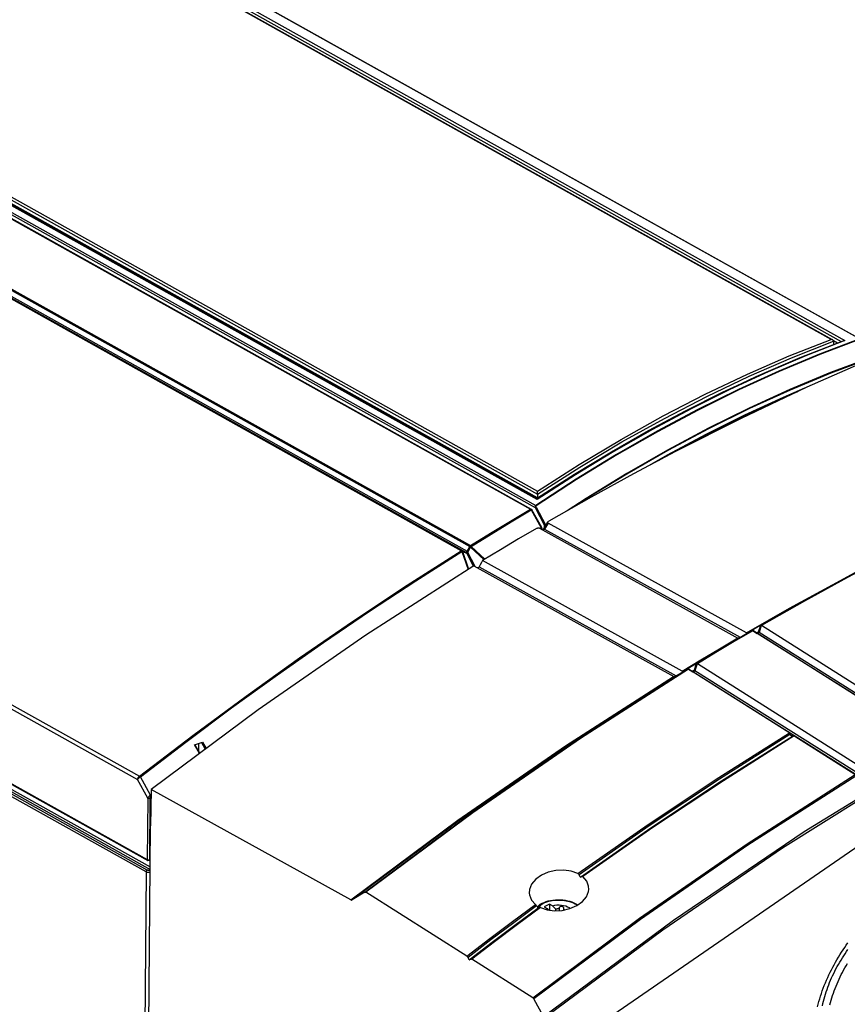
# Model space of a CAD drawing. Extents: x 0 to 420, y 0 to 297.
# Tile 46 of 49: x 376 to 389, y 92 to 108. Entities that reach past the tile are written whole.
import ezdxf

# ---------------------------------------------------------------- set-up
doc = ezdxf.new("R2010")
doc.units = 0
doc.header["$LTSCALE"] = 23.1
doc.layers.get('0').update_dxf_attribs({"linetype": 'CONTINUOUS'})
doc.layers.add('DATUM_AXIS', color=7, linetype='CONTINUOUS')
doc.layers.add('ROUNDS', color=7, linetype='CONTINUOUS')

msp = doc.modelspace()

# ---------------------------------------------------------------- linework, layer by layer
at = {"color": 7, "linetype": 'CONTINUOUS'}
for p, q in [((384.095, 100.33), (369.239, 108.633)), ((389.006, 102.862), (388.939, 102.9)), ((384.201, 99.825), (384.266, 99.935)), ((387.517, 98.122), (384.27, 99.918)), ((384.127, 99.835), (387.377, 98.037)), ((383.055, 99.216), (386.326, 97.407)), ((386.466, 97.496), (383.198, 99.304)), ((387.744, 98.243), (387.748, 98.244)), ((387.288, 97.976), (387.599, 98.159)), ((387.742, 98.242), (387.605, 98.161)), ((387.617, 98.159), (387.612, 98.161)), ((387.617, 98.159), (387.693, 98.112)), ((387.617, 98.158), (387.617, 98.159)), ((390.339, 96.443), (387.618, 98.158)), ((387.708, 98.131), (387.685, 98.117)), ((390.483, 96.389), (387.723, 98.129)), ((387.759, 98.242), (387.761, 98.241)), ((387.761, 98.241), (387.763, 98.24)), ((389.407, 97.203), (387.763, 98.24)), ((386.993, 97.8), (387.288, 97.976)), ((387.39, 98.036), (387.386, 98.035)), ((386.693, 97.618), (386.993, 97.8)), ((387.095, 97.862), (386.788, 97.678)), ((386.691, 97.617), (386.486, 97.495)), ((386.788, 97.678), (386.546, 97.532)), ((386.693, 97.618), (386.658, 97.505)), ((386.708, 97.616), (386.672, 97.503)), ((386.693, 97.618), (386.697, 97.618)), ((386.708, 97.616), (386.71, 97.615)), ((386.71, 97.615), (386.712, 97.614)), ((389.432, 95.9), (386.712, 97.614)), ((386.343, 97.407), (386.548, 97.529)), ((386.565, 97.529), (386.561, 97.531)), ((386.565, 97.529), (386.567, 97.528)), ((386.566, 97.529), (386.565, 97.529)), ((388.211, 96.492), (386.567, 97.528)), ((386.569, 97.527), (386.639, 97.486)), ((386.656, 97.505), (386.632, 97.49)), ((389.431, 95.764), (386.672, 97.503)), ((386.34, 97.406), (386.336, 97.405)), ((388.227, 96.458), (388.268, 96.433)), ((388.267, 96.432), (388.267, 96.431)), ((388.298, 96.435), (388.295, 96.436)), ((388.308, 96.431), (389.287, 95.813)), ((377.775, 95.562), (377.762, 94.963)), ((381.043, 93.754), (377.775, 95.562)), ((390.151, 95.191), (385.081, 91.7)), ((377.704, 87.185), (377.762, 94.963)), ((384.817, 94.137), (384.797, 94.126)), ((381.268, 93.88), (381.063, 93.753)), ((381.287, 93.879), (381.289, 93.878)), ((382.94, 92.834), (381.289, 93.878)), ((384.102, 93.621), (384.121, 93.632)), ((382.979, 92.775), (382.959, 92.813)), ((382.979, 92.775), (382.998, 92.786)), ((383.017, 92.785), (383.019, 92.784)), ((384.017, 92.153), (383.019, 92.784)), ((384.193, 91.849), (384.035, 92.133))]:
    msp.add_line(p, q, dxfattribs=at)
at = {"color": 9, "linetype": 'CONTINUOUS'}
for p, q in [((384.27, 99.918), (384.212, 99.819)), ((384.212, 99.819), (387.412, 98.049)), ((383.141, 99.204), (386.365, 97.421)), ((387.744, 98.243), (387.708, 98.131)), ((387.62, 98.156), (387.317, 97.978)), ((387.521, 98.12), (387.518, 98.111)), ((387.693, 98.112), (387.692, 98.112)), ((387.702, 98.111), (387.693, 98.112)), ((390.453, 96.373), (387.693, 98.112)), ((387.759, 98.242), (387.723, 98.129)), ((387.072, 97.86), (387.374, 98.039)), ((386.47, 97.495), (386.466, 97.48)), ((386.482, 97.49), (386.483, 97.494)), ((386.569, 97.527), (386.567, 97.528)), ((386.64, 97.485), (386.639, 97.486)), ((386.64, 97.485), (386.639, 97.486)), ((386.65, 97.484), (386.64, 97.485)), ((389.399, 95.746), (386.64, 97.485)), ((386.658, 97.505), (386.656, 97.505)), ((388.308, 96.433), (388.211, 96.492)), ((388.308, 96.431), (388.308, 96.433)), ((385.78, 93.432), (384.035, 92.133))]:
    msp.add_line(p, q, dxfattribs=at)
at = {"color": 7, "linetype": 'CONTINUOUS'}
for points in [[(389.572, 102.611), (388.502, 102.138), (387.43, 101.63), (386.357, 101.089)], [(384.095, 100.33), (384.699, 100.717), (385.305, 101.084), (385.911, 101.43), (386.518, 101.754), (387.125, 102.057), (387.552, 102.254)], [(386.357, 101.089), (385.665, 100.722), (384.972, 100.342), (384.28, 99.948)], [(384.27, 99.918), (384.266, 99.921), (384.264, 99.924), (384.263, 99.928), (384.265, 99.933), (384.266, 99.935)], [(384.266, 99.935), (384.267, 99.938), (384.272, 99.943), (384.28, 99.948)], [(384.077, 99.829), (383.784, 99.657), (383.491, 99.482), (383.198, 99.304)], [(384.077, 99.829), (384.085, 99.834), (384.094, 99.836), (384.102, 99.838), (384.11, 99.839), (384.116, 99.838), (384.122, 99.837), (384.127, 99.835)], [(384.192, 99.812), (384.188, 99.809), (384.185, 99.806), (384.182, 99.805), (384.182, 99.804)], [(384.201, 99.825), (384.199, 99.821), (384.195, 99.816), (384.192, 99.812)], [(383.055, 99.216), (381.285, 98.083), (379.524, 96.864), (377.775, 95.562)], [(383.198, 99.304), (383.179, 99.271), (383.16, 99.237), (383.141, 99.204)], [(387.744, 98.243), (388.629, 98.746), (389.517, 99.227)], [(383.141, 99.204), (383.13, 99.192), (383.119, 99.185), (383.111, 99.186)], [(387.742, 98.242), (387.743, 98.243), (387.744, 98.243), (387.744, 98.243)], [(387.748, 98.244), (387.753, 98.243), (387.759, 98.242)], [(387.517, 98.122), (387.518, 98.121), (387.52, 98.121), (387.521, 98.12)], [(387.521, 98.12), (387.526, 98.119), (387.531, 98.119), (387.531, 98.119)], [(387.602, 98.16), (387.601, 98.16), (387.6, 98.159), (387.599, 98.159)], [(387.612, 98.161), (387.607, 98.161), (387.602, 98.16)], [(387.698, 98.115), (387.695, 98.114), (387.693, 98.113), (387.691, 98.113), (387.69, 98.113)], [(387.386, 98.035), (387.382, 98.035), (387.377, 98.037)], [(386.691, 97.617), (386.692, 97.617), (386.693, 97.618), (386.693, 97.618)], [(386.697, 97.618), (386.702, 97.618), (386.708, 97.616)], [(386.466, 97.496), (386.467, 97.496), (386.469, 97.495), (386.47, 97.495)], [(386.47, 97.495), (386.475, 97.494), (386.48, 97.493), (386.483, 97.494)], [(386.483, 97.494), (386.484, 97.494), (386.485, 97.494), (386.486, 97.495)], [(386.55, 97.53), (386.55, 97.53), (386.549, 97.53), (386.548, 97.529)], [(386.561, 97.531), (386.556, 97.532), (386.551, 97.53)], [(386.646, 97.488), (386.644, 97.487), (386.642, 97.487), (386.64, 97.486), (386.638, 97.486)], [(386.336, 97.405), (386.331, 97.405), (386.326, 97.407)], [(386.343, 97.407), (386.342, 97.407), (386.341, 97.406), (386.34, 97.406)], [(388.211, 96.492), (388.214, 96.489), (388.217, 96.487), (388.219, 96.485)], [(388.219, 96.485), (388.222, 96.478), (388.225, 96.468), (388.227, 96.458)], [(384.797, 94.126), (385.95, 94.931), (387.107, 95.7), (388.267, 96.432)], [(388.295, 96.436), (388.286, 96.437), (388.276, 96.435), (388.267, 96.431)], [(388.308, 96.433), (388.295, 96.438), (388.282, 96.438), (388.268, 96.433)], [(388.298, 96.435), (388.301, 96.434), (388.305, 96.432), (388.308, 96.431)], [(384.758, 94.184), (384.649, 94.223), (384.526, 94.241), (384.397, 94.236), (384.271, 94.207), (384.159, 94.159), (384.067, 94.093), (384, 94.013), (383.965, 93.925), (383.96, 93.866)], [(384.758, 94.184), (384.765, 94.179), (384.772, 94.172), (384.778, 94.164)], [(384.797, 94.126), (384.791, 94.138), (384.784, 94.151), (384.778, 94.164)], [(384.817, 94.137), (384.821, 94.139), (384.824, 94.139), (384.828, 94.138), (384.832, 94.137), (384.837, 94.134)], [(384.936, 93.924), (384.933, 93.98), (384.901, 94.062), (384.837, 94.134)], [(384.143, 93.63), (384.252, 93.593), (384.374, 93.577), (384.502, 93.583), (384.627, 93.613), (384.738, 93.661), (384.83, 93.727), (384.896, 93.806), (384.932, 93.892), (384.936, 93.924)], [(381.043, 93.754), (381.05, 93.752), (381.057, 93.751), (381.063, 93.753)], [(381.268, 93.88), (381.273, 93.882), (381.28, 93.881), (381.287, 93.879)], [(383.96, 93.866), (383.964, 93.836), (383.998, 93.752), (384.064, 93.68)], [(382.979, 92.775), (383.352, 93.061), (383.727, 93.342), (384.102, 93.621)], [(384.081, 93.658), (384.076, 93.667), (384.07, 93.674), (384.064, 93.68)], [(384.081, 93.658), (384.088, 93.646), (384.095, 93.633), (384.102, 93.621)], [(384.143, 93.63), (384.138, 93.633), (384.133, 93.634), (384.128, 93.634), (384.124, 93.633), (384.121, 93.632)], [(382.94, 92.834), (382.947, 92.829), (382.953, 92.821), (382.959, 92.813)], [(382.998, 92.786), (383.004, 92.788), (383.011, 92.788), (383.017, 92.785)], [(384.017, 92.153), (384.024, 92.148), (384.03, 92.142), (384.035, 92.133)]]:
    msp.add_lwpolyline(points, dxfattribs=at)
at = {"color": 9, "linetype": 'CONTINUOUS'}
for points in [[(384.188, 99.801), (384.191, 99.801), (384.202, 99.807), (384.212, 99.819)], [(384.212, 99.819), (384.203, 99.823), (384.201, 99.825)], [(389.871, 99.399), (389.168, 99.027), (388.465, 98.64), (387.763, 98.24)], [(387.517, 98.122), (388.22, 98.523), (388.923, 98.909), (389.297, 99.107)], [(384.201, 91.82), (386.146, 93.264), (388.105, 94.604), (390.075, 95.838), (392.05, 96.962), (394.026, 97.975), (395.998, 98.873)], [(387.708, 98.131), (387.702, 98.119), (387.698, 98.115)], [(387.723, 98.129), (387.713, 98.117), (387.702, 98.111)], [(387.723, 98.129), (387.717, 98.133), (387.713, 98.133), (387.708, 98.131)], [(387.317, 97.978), (387.015, 97.798), (386.712, 97.614)], [(386.466, 97.496), (386.769, 97.68), (387.072, 97.86)], [(381.268, 93.88), (383.017, 95.18), (384.778, 96.397), (386.548, 97.529)], [(386.569, 97.527), (384.799, 96.395), (383.038, 95.177), (381.289, 93.878)], [(386.656, 97.505), (386.651, 97.492), (386.646, 97.488)], [(386.658, 97.505), (386.651, 97.492), (386.646, 97.488)], [(386.672, 97.503), (386.662, 97.491), (386.65, 97.484)], [(386.672, 97.503), (386.667, 97.507), (386.662, 97.508), (386.658, 97.505)], [(381.043, 93.754), (382.792, 95.056), (384.553, 96.275), (386.323, 97.409)], [(386.343, 97.407), (384.573, 96.274), (382.812, 95.055), (381.063, 93.753)], [(384.193, 91.849), (386.319, 93.421), (388.462, 94.87), (390.616, 96.19), (392.776, 97.38)], [(384.758, 94.184), (385.908, 94.987), (387.062, 95.754), (388.219, 96.485)], [(388.227, 96.458), (387.074, 95.729), (385.924, 94.964), (384.778, 94.164)], [(384.817, 94.137), (385.963, 94.938), (387.113, 95.703), (388.267, 96.431)], [(388.298, 96.435), (387.141, 95.704), (385.986, 94.937), (384.837, 94.134)], [(384.017, 92.153), (385.766, 93.455), (387.526, 94.673), (389.296, 95.806)], [(389.304, 95.78), (387.538, 94.648), (385.78, 93.432)], [(382.94, 92.834), (383.314, 93.12), (383.688, 93.402), (384.064, 93.68)], [(384.081, 93.658), (383.706, 93.38), (383.332, 93.098), (382.959, 92.813)], [(382.998, 92.786), (383.372, 93.072), (383.746, 93.354), (384.121, 93.632)], [(384.143, 93.63), (383.768, 93.352), (383.393, 93.07), (383.019, 92.784)]]:
    msp.add_lwpolyline(points, dxfattribs=at)
at = {"layer": 'DATUM_AXIS', "color": 7, "linetype": 'CONTINUOUS'}
for p, q in [((384.294, 93.686), (384.204, 93.64)), ((384.204, 93.64), (384.252, 93.613)), ((384.239, 93.597), (384.252, 93.613)), ((384.252, 93.613), (384.273, 93.59)), ((384.294, 93.686), (384.293, 93.587)), ((384.342, 93.659), (384.294, 93.686)), ((384.398, 93.578), (384.398, 93.602)), ((384.526, 93.615), (384.526, 93.618)), ((384.526, 93.589), (384.526, 93.615)), ((384.693, 93.707), (384.724, 93.691))]:
    msp.add_line(p, q, dxfattribs=at)
at = {"layer": 'DATUM_AXIS', "color": 9, "linetype": 'CONTINUOUS'}
for p, q in [((384.453, 93.628), (384.452, 93.581)), ((384.746, 93.667), (384.709, 93.69))]:
    msp.add_line(p, q, dxfattribs=at)
at = {"layer": 'DATUM_AXIS', "color": 7, "linetype": 'CONTINUOUS'}
for points in [[(384.091, 93.639), (384.094, 93.643), (384.116, 93.663), (384.142, 93.682), (384.171, 93.698), (384.203, 93.713), (384.237, 93.726), (384.273, 93.736), (384.31, 93.745), (384.349, 93.751), (384.389, 93.755), (384.429, 93.757), (384.469, 93.756), (384.51, 93.754), (384.549, 93.748), (384.587, 93.741), (384.625, 93.732), (384.66, 93.72), (384.693, 93.707)], [(384.342, 93.659), (384.377, 93.666), (384.413, 93.671), (384.451, 93.672), (384.488, 93.669), (384.524, 93.663), (384.558, 93.654), (384.588, 93.642), (384.614, 93.627), (384.631, 93.614)], [(384.398, 93.602), (384.381, 93.618), (384.362, 93.637), (384.342, 93.659)], [(384.453, 93.628), (384.449, 93.623), (384.444, 93.618), (384.439, 93.614), (384.433, 93.61), (384.427, 93.607), (384.42, 93.605), (384.413, 93.603), (384.406, 93.602), (384.398, 93.602)], [(384.526, 93.618), (384.526, 93.624), (384.523, 93.63), (384.519, 93.636), (384.513, 93.641), (384.506, 93.644), (384.498, 93.647), (384.489, 93.647), (384.481, 93.646), (384.473, 93.644), (384.465, 93.64), (384.458, 93.634), (384.453, 93.628)], [(384.534, 93.591), (384.53, 93.597), (384.527, 93.606), (384.526, 93.615)], [(384.724, 93.691), (384.751, 93.674), (384.754, 93.673)], [(388.677, 92.006), (388.689, 92.05), (388.701, 92.093), (388.714, 92.137), (388.727, 92.18), (388.742, 92.224), (388.757, 92.267), (388.773, 92.311), (388.79, 92.354), (388.807, 92.397), (388.826, 92.44), (388.845, 92.483), (388.864, 92.526), (388.885, 92.569), (388.906, 92.611), (388.927, 92.653), (388.95, 92.694), (388.973, 92.736), (388.996, 92.776), (389.02, 92.817), (389.045, 92.857), (389.07, 92.897), (389.096, 92.936), (389.123, 92.975), (389.15, 93.013), (389.177, 93.05)], [(388.759, 92.02), (388.767, 92.058), (388.777, 92.096), (388.787, 92.134), (388.798, 92.172), (388.809, 92.21), (388.821, 92.249), (388.834, 92.287), (388.848, 92.325), (388.862, 92.363), (388.877, 92.401), (388.893, 92.439), (388.909, 92.477), (388.926, 92.514), (388.944, 92.552), (388.962, 92.589), (388.981, 92.626), (389.001, 92.662), (389.021, 92.698), (389.042, 92.734), (389.063, 92.77), (389.085, 92.805), (389.107, 92.84), (389.13, 92.874), (389.153, 92.908), (389.177, 92.942)], [(388.882, 92.038), (388.892, 92.076), (388.902, 92.114), (388.914, 92.152), (388.926, 92.191), (388.939, 92.229), (388.953, 92.267), (388.967, 92.305), (388.982, 92.343), (388.998, 92.381), (389.014, 92.419), (389.031, 92.456), (389.049, 92.494), (389.067, 92.531), (389.086, 92.568), (389.106, 92.604), (389.126, 92.64), (389.146, 92.676), (389.168, 92.712)]]:
    msp.add_lwpolyline(points, dxfattribs=at)
at = {"layer": 'DATUM_AXIS', "color": 9, "linetype": 'CONTINUOUS'}
msp.add_lwpolyline([(384.099, 93.626), (384.117, 93.648), (384.148, 93.675), (384.186, 93.698), (384.231, 93.717), (384.281, 93.733), (384.335, 93.744), (384.392, 93.751), (384.45, 93.752), (384.507, 93.749), (384.564, 93.741), (384.617, 93.728), (384.666, 93.711), (384.709, 93.69)], dxfattribs=at)
at = {"layer": 'ROUNDS', "color": 9, "linetype": 'CONTINUOUS'}
for p, q in [((365.219, 116.426), (389.369, 102.93)), ((359.903, 113.708), (384.066, 100.204)), ((359.842, 113.635), (383.981, 100.145)), ((359.887, 113.68), (384.058, 100.172)), ((382.847, 99.466), (358.708, 112.956)), ((382.86, 99.468), (358.721, 112.958)), ((358.764, 112.941), (382.921, 99.441)), ((358.789, 112.957), (382.946, 99.458)), ((358.847, 113.025), (382.986, 99.535)), ((358.859, 113.039), (382.998, 99.549)), ((388.901, 102.922), (374.086, 111.201)), ((374.155, 111.218), (389.065, 102.886)), ((374.18, 111.256), (389.127, 102.903)), ((353.4, 109.22), (377.548, 95.724)), ((353.445, 109.266), (377.584, 95.775)), ((369.279, 108.719), (384.094, 100.439)), ((384.09, 100.301), (369.136, 108.658)), ((369.239, 108.695), (384.095, 100.393)), ((353.39, 108.004), (377.71, 94.412)), ((377.691, 94.211), (353.388, 107.793)), ((377.709, 94.241), (353.407, 107.823)), ((353.442, 107.841), (377.757, 94.253)), ((353.461, 107.872), (377.757, 94.294)), ((384.718, 100.706), (384.09, 100.301)), ((384.072, 100.18), (384.226, 99.888)), ((383.994, 100.132), (384.156, 99.841)), ((384.058, 100.172), (384.212, 99.88)), ((384.21, 99.841), (384.212, 99.88)), ((384.245, 99.9), (384.226, 99.888)), ((384.229, 99.873), (384.23, 99.879)), ((384.235, 99.883), (384.23, 99.879)), ((384.156, 99.841), (384.136, 99.83)), ((384.162, 99.824), (384.155, 99.82)), ((384.162, 99.824), (384.162, 99.816)), ((382.946, 99.458), (382.986, 99.535)), ((383.011, 99.536), (383.233, 99.325)), ((382.86, 99.468), (382.921, 99.441)), ((382.86, 99.453), (382.96, 99.156)), ((382.869, 99.455), (382.938, 99.424)), ((382.869, 99.455), (382.968, 99.161)), ((382.938, 99.424), (382.957, 99.407)), ((383.048, 99.213), (382.938, 99.424)), ((382.956, 99.436), (383.002, 99.526)), ((383.076, 99.205), (382.956, 99.436)), ((383.002, 99.526), (383.221, 99.318)), ((378.597, 96.331), (378.658, 96.22)), ((378.613, 96.336), (378.672, 96.23)), ((378.563, 96.149), (378.483, 96.292)), ((377.718, 95.416), (377.548, 95.724)), ((377.584, 95.775), (377.585, 95.776)), ((377.761, 95.469), (377.598, 95.764)), ((377.718, 95.416), (377.71, 94.412)), ((377.753, 95.415), (377.746, 94.412)), ((377.773, 95.478), (377.761, 95.469)), ((377.773, 95.456), (377.768, 95.453)), ((377.746, 94.412), (377.758, 94.418)), ((377.756, 94.247), (377.745, 94.241)), ((377.691, 94.211), (377.558, 76.412))]:
    msp.add_line(p, q, dxfattribs=at)
at = {"layer": 'ROUNDS', "color": 7, "linetype": 'CONTINUOUS'}
for p, q in [((365.229, 116.425), (389.38, 102.928)), ((359.855, 113.636), (383.994, 100.146)), ((388.925, 102.915), (374.086, 111.208)), ((384.091, 100.312), (369.16, 108.657)), ((353.396, 107.991), (377.716, 94.399)), ((388.397, 102.625), (389.101, 102.899)), ((388.94, 102.895), (388.94, 102.892)), ((388.94, 102.892), (388.94, 102.837)), ((386.487, 101.17), (386.069, 100.936)), ((384.096, 100.39), (384.095, 100.393)), ((384.096, 100.39), (384.095, 100.33)), ((384.003, 100.138), (384.004, 100.136)), ((384.166, 99.846), (384.004, 100.136)), ((384.169, 99.833), (384.169, 99.812)), ((378.483, 96.292), (378.613, 96.336)), ((378.553, 96.18), (378.554, 96.316)), ((378.568, 96.153), (378.49, 96.294)), ((377.74, 94.399), (377.758, 94.408))]:
    msp.add_line(p, q, dxfattribs=at)
at = {"layer": 'ROUNDS', "color": 9, "linetype": 'CONTINUOUS'}
for points in [[(389.369, 102.93), (388.709, 102.68), (388.047, 102.404), (387.384, 102.102), (386.719, 101.773), (386.054, 101.419), (385.39, 101.039), (384.727, 100.634), (384.066, 100.204)], [(389.375, 102.923), (388.715, 102.674), (388.053, 102.398), (387.39, 102.095), (386.725, 101.767), (386.061, 101.412), (385.396, 101.032), (384.733, 100.628), (384.073, 100.198)], [(384.094, 100.439), (384.779, 100.876), (385.466, 101.286), (386.154, 101.669), (386.842, 102.024), (387.53, 102.352), (388.216, 102.651), (388.901, 102.922)], [(384.096, 100.39), (384.786, 100.83), (385.478, 101.244), (386.172, 101.63), (386.866, 101.989), (387.559, 102.319), (388.251, 102.62), (388.94, 102.892)], [(389.127, 102.903), (388.5, 102.66), (387.871, 102.393), (387.241, 102.102), (386.609, 101.788), (385.978, 101.45), (385.347, 101.09), (384.718, 100.706)], [(389.555, 102.627), (388.893, 102.378), (388.227, 102.101), (387.56, 101.798), (386.892, 101.468), (386.224, 101.111), (385.556, 100.729), (384.89, 100.321), (384.581, 100.119)], [(389.557, 102.617), (388.895, 102.368), (388.23, 102.092), (387.563, 101.789), (386.895, 101.459), (386.227, 101.102), (385.559, 100.72), (384.893, 100.312), (384.709, 100.192)], [(388.468, 102.122), (388.115, 101.972), (387.483, 101.682), (386.851, 101.367)], [(386.851, 101.367), (386.219, 101.028), (385.924, 100.86)], [(384.066, 100.204), (384.065, 100.204), (384.064, 100.203), (384.063, 100.202), (384.062, 100.201), (384.061, 100.2), (384.06, 100.198), (384.059, 100.197), (384.059, 100.195), (384.058, 100.193), (384.057, 100.19), (384.056, 100.187), (384.056, 100.184), (384.056, 100.18), (384.057, 100.176), (384.058, 100.172)], [(384.072, 100.18), (384.07, 100.179), (384.067, 100.177), (384.064, 100.176), (384.062, 100.175), (384.059, 100.173), (384.058, 100.172)], [(384.073, 100.198), (384.071, 100.201), (384.068, 100.203), (384.066, 100.204)], [(384.073, 100.198), (384.072, 100.198), (384.072, 100.197), (384.071, 100.197), (384.071, 100.196), (384.07, 100.196), (384.07, 100.195), (384.07, 100.194), (384.069, 100.193), (384.069, 100.192), (384.069, 100.19), (384.069, 100.189), (384.07, 100.187), (384.07, 100.185), (384.071, 100.182), (384.072, 100.18)], [(382.998, 99.549), (383.326, 99.751), (383.653, 99.949), (383.981, 100.145)], [(383.011, 99.536), (383.338, 99.738), (383.666, 99.936), (383.994, 100.132)], [(383.994, 100.146), (383.991, 100.147), (383.988, 100.147), (383.985, 100.146), (383.981, 100.145)], [(383.981, 100.145), (383.984, 100.142), (383.988, 100.139), (383.991, 100.136), (383.994, 100.132)], [(384.004, 100.136), (384.003, 100.136), (384.002, 100.136), (384, 100.135), (383.997, 100.134), (383.994, 100.132)], [(384.226, 99.888), (384.223, 99.886), (384.22, 99.885), (384.217, 99.883), (384.214, 99.881), (384.212, 99.88)], [(384.212, 99.88), (384.214, 99.879), (384.217, 99.878), (384.221, 99.878), (384.224, 99.878), (384.227, 99.879), (384.23, 99.879)], [(384.226, 99.888), (384.228, 99.885), (384.229, 99.882), (384.23, 99.879)], [(384.166, 99.846), (384.166, 99.846), (384.164, 99.845), (384.162, 99.844), (384.159, 99.843), (384.156, 99.841)], [(384.156, 99.841), (384.158, 99.837), (384.16, 99.832), (384.161, 99.828), (384.162, 99.824)], [(384.169, 99.833), (384.169, 99.831), (384.167, 99.828), (384.165, 99.826), (384.162, 99.824)], [(382.998, 99.549), (382.995, 99.547), (382.991, 99.543), (382.988, 99.539), (382.986, 99.535)], [(383.002, 99.526), (382.998, 99.529), (382.994, 99.531), (382.989, 99.533), (382.986, 99.535)], [(382.998, 99.549), (383.002, 99.547), (383.005, 99.544), (383.008, 99.54), (383.011, 99.536)], [(383.011, 99.536), (383.008, 99.533), (383.005, 99.53), (383.002, 99.526)], [(377.585, 95.776), (378.454, 96.442), (379.327, 97.088), (380.203, 97.714), (381.082, 98.319), (381.964, 98.903), (382.847, 99.466)], [(377.598, 95.764), (378.343, 96.336), (379.09, 96.893), (379.84, 97.436), (380.593, 97.963), (381.347, 98.476), (382.102, 98.972), (382.86, 99.453)], [(382.847, 99.466), (382.85, 99.468), (382.854, 99.469), (382.857, 99.469), (382.86, 99.468)], [(382.86, 99.453), (382.857, 99.457), (382.854, 99.461), (382.85, 99.464), (382.847, 99.466)], [(382.86, 99.468), (382.863, 99.466), (382.866, 99.463), (382.868, 99.459), (382.869, 99.455)], [(382.869, 99.455), (382.866, 99.455), (382.863, 99.454), (382.86, 99.453)], [(382.921, 99.441), (382.924, 99.441), (382.927, 99.441), (382.93, 99.442), (382.934, 99.444), (382.937, 99.446), (382.94, 99.45), (382.943, 99.453), (382.946, 99.458)], [(382.921, 99.441), (382.922, 99.44), (382.924, 99.439), (382.927, 99.437), (382.929, 99.434), (382.932, 99.432), (382.935, 99.428), (382.938, 99.424)], [(382.938, 99.424), (382.94, 99.426), (382.943, 99.429), (382.947, 99.431), (382.951, 99.433), (382.956, 99.436)], [(382.946, 99.458), (382.948, 99.456), (382.949, 99.455), (382.951, 99.452), (382.952, 99.449), (382.954, 99.445), (382.955, 99.441), (382.956, 99.436)], [(382.956, 99.436), (382.955, 99.43), (382.955, 99.423), (382.956, 99.415), (382.957, 99.407)], [(377.548, 95.724), (377.55, 95.73), (377.552, 95.736), (377.555, 95.742), (377.559, 95.749), (377.563, 95.755), (377.568, 95.761), (377.573, 95.766), (377.578, 95.771), (377.584, 95.775)], [(377.548, 95.724), (377.552, 95.728), (377.556, 95.732), (377.561, 95.737), (377.566, 95.741), (377.572, 95.746), (377.578, 95.75), (377.584, 95.755), (377.59, 95.759), (377.598, 95.764)], [(377.584, 95.775), (377.587, 95.773), (377.59, 95.77), (377.593, 95.766), (377.596, 95.762)], [(377.585, 95.776), (377.588, 95.774), (377.592, 95.771), (377.595, 95.768), (377.598, 95.764)], [(377.761, 95.469), (377.755, 95.465), (377.749, 95.46), (377.744, 95.455), (377.738, 95.449), (377.733, 95.443), (377.728, 95.436), (377.724, 95.429), (377.72, 95.422), (377.718, 95.416)], [(377.753, 95.415), (377.749, 95.414), (377.745, 95.412), (377.74, 95.412), (377.735, 95.411), (377.73, 95.412), (377.726, 95.413), (377.721, 95.414), (377.718, 95.416)], [(377.768, 95.453), (377.766, 95.45), (377.763, 95.448), (377.761, 95.444), (377.759, 95.44), (377.757, 95.436), (377.755, 95.431), (377.754, 95.426), (377.753, 95.42), (377.753, 95.415)], [(377.768, 95.453), (377.767, 95.457), (377.766, 95.461), (377.763, 95.465), (377.761, 95.469)], [(377.71, 94.412), (377.714, 94.411), (377.717, 94.409), (377.721, 94.408), (377.726, 94.408), (377.73, 94.408), (377.734, 94.408), (377.738, 94.409), (377.742, 94.41), (377.746, 94.412)], [(377.71, 94.412), (377.711, 94.408), (377.712, 94.405), (377.713, 94.402), (377.715, 94.4), (377.716, 94.399)], [(377.746, 94.412), (377.745, 94.408), (377.744, 94.404), (377.743, 94.401), (377.74, 94.4), (377.74, 94.399)], [(377.691, 94.211), (377.692, 94.215), (377.693, 94.22), (377.694, 94.224), (377.697, 94.228), (377.699, 94.232), (377.702, 94.236), (377.706, 94.239), (377.709, 94.241)], [(377.745, 94.241), (377.742, 94.239), (377.738, 94.238), (377.735, 94.237), (377.731, 94.237), (377.727, 94.237), (377.723, 94.237), (377.719, 94.238), (377.716, 94.239), (377.712, 94.24), (377.709, 94.241)], [(377.756, 94.229), (377.754, 94.232), (377.751, 94.235), (377.748, 94.238), (377.745, 94.241)], [(377.756, 94.207), (377.756, 94.207), (377.749, 94.205), (377.742, 94.204), (377.734, 94.203), (377.726, 94.202), (377.719, 94.203), (377.711, 94.204), (377.704, 94.206), (377.697, 94.208), (377.691, 94.211)]]:
    msp.add_lwpolyline(points, dxfattribs=at)
at = {"layer": 'ROUNDS', "color": 7, "linetype": 'CONTINUOUS'}
for points in [[(388.925, 102.915), (388.923, 102.916), (388.919, 102.918), (388.915, 102.919), (388.91, 102.921), (388.905, 102.921), (388.901, 102.922)], [(388.94, 102.895), (388.939, 102.899), (388.937, 102.904), (388.935, 102.907), (388.931, 102.91), (388.928, 102.913), (388.925, 102.915)], [(389.101, 102.899), (389.104, 102.9), (389.108, 102.902), (389.113, 102.902), (389.118, 102.903), (389.122, 102.903), (389.127, 102.903)], [(384.091, 100.313), (384.794, 100.764), (385.514, 101.196), (386.235, 101.599), (386.956, 101.972), (387.677, 102.314), (388.397, 102.625)], [(388.349, 102.066), (387.931, 101.885), (387.209, 101.543), (386.487, 101.17)], [(384.095, 100.393), (384.095, 100.398), (384.095, 100.403), (384.094, 100.407), (384.094, 100.412), (384.094, 100.417), (384.094, 100.421), (384.094, 100.425), (384.094, 100.429), (384.094, 100.433), (384.094, 100.436), (384.094, 100.439)], [(384.091, 100.313), (384.091, 100.312), (384.091, 100.311), (384.09, 100.31), (384.09, 100.308), (384.09, 100.306), (384.09, 100.304), (384.09, 100.301)], [(383.994, 100.146), (383.996, 100.145), (384, 100.142), (384.003, 100.138)], [(384.169, 99.833), (384.169, 99.836), (384.168, 99.842), (384.166, 99.846)], [(377.74, 94.399), (377.738, 94.398), (377.733, 94.397), (377.728, 94.396), (377.723, 94.397), (377.718, 94.398), (377.716, 94.399)]]:
    msp.add_lwpolyline(points, dxfattribs=at)

doc.saveas('drawing.dxf')
